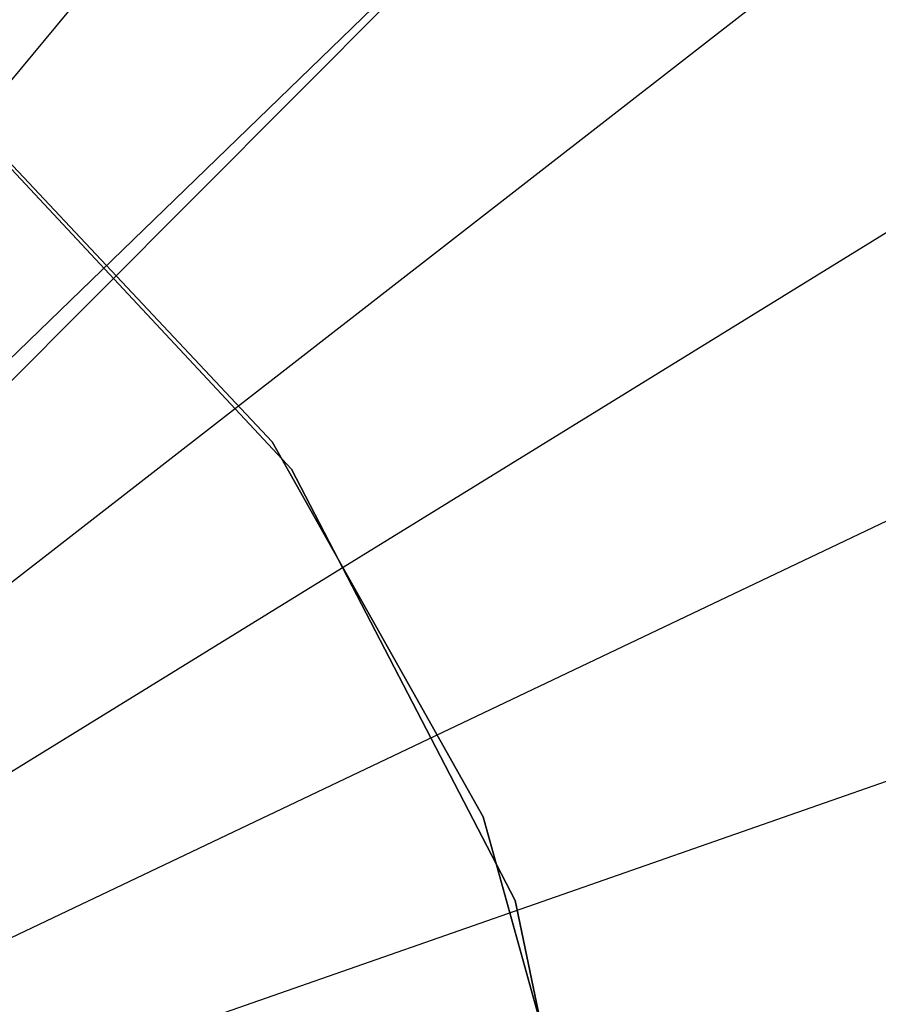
# Model space of a CAD drawing. Extents: x 0 to 27.3, y 0 to 27.3.
# Tile 87 of 117: x 14.382 to 14.911, y 13.934 to 14.541. Entities that reach past the tile are written whole.
import ezdxf

# ---------------------------------------------------------------- set-up
doc = ezdxf.new("R2010")
doc.units = 0
doc.header["$LTSCALE"] = 2.54
doc.layers.get('0').update_dxf_attribs({"color": 13, "linetype": 'CONTINUOUS'})

# ---------------------------------------------------------------- blocks, each defined once
blk = doc.blocks.new('SPUMPKIN_S_PM_STL_1')
at = {"color": 0}
for p, q in [((20.02992, 14.17532, 222.95525), (20.69536, 14.97645, 223.0262)), ((20.02992, 14.17532, 222.95525), (20.69536, 14.97645, 223.0262)), ((20.07162, 14.13668, 222.95525), (20.81977, 14.86117, 223.0262)), ((20.07162, 14.13668, 222.95525), (20.81977, 14.86117, 223.0262)), ((20.08456, 14.12283, 222.95525), (20.81977, 14.86117, 223.0262)), ((20.08456, 14.12283, 222.95525), (20.81977, 14.86117, 223.0262)), ((20.1089, 14.09377, 222.95525), (20.931, 14.73312, 223.0262)), ((20.1089, 14.09377, 222.95525), (20.931, 14.73312, 223.0262)), ((20.59314, 14.40581, 34.59554), (20.38867, 14.62475, 34.59554)), ((20.38867, 14.62475, 34.79554), (20.59314, 14.40581, 34.79554)), ((20.38867, 14.62475, 34.79554), (20.59314, 14.40581, 34.79554)), ((20.59314, 14.40581, 34.59554), (20.38867, 14.62475, 34.59554)), ((20.58114, 14.42248, 90.37087), (20.39958, 14.61575, 90.37087)), ((20.39958, 14.61575, 90.57087), (20.58114, 14.42248, 90.57087)), ((20.39958, 14.61575, 90.57087), (20.58114, 14.42248, 90.57087)), ((20.58114, 14.42248, 90.37087), (20.39958, 14.61575, 90.37087)), ((20.14131, 14.04707, 222.95525), (21.02772, 14.59379, 223.0262)), ((20.14131, 14.04707, 222.95525), (21.02772, 14.59379, 223.0262)), ((20.16849, 13.99714, 222.95525), (21.10882, 14.44482, 223.0262)), ((20.16849, 13.99714, 222.95525), (21.10882, 14.44482, 223.0262)), ((20.71117, 14.19137, 90.37087), (20.58114, 14.42248, 90.37087)), ((20.58114, 14.42248, 90.57087), (20.71117, 14.19137, 90.57087)), ((20.58114, 14.42248, 90.57087), (20.71117, 14.19137, 90.57087)), ((20.58114, 14.42248, 90.57087), (20.58114, 14.42248, 90.37087)), ((20.71117, 14.19137, 90.37087), (20.58114, 14.42248, 90.37087)), ((20.58114, 14.42248, 90.57087), (20.58114, 14.42248, 90.37087)), ((20.73096, 14.13983, 34.59554), (20.59314, 14.40581, 34.59554)), ((20.59314, 14.40581, 34.79554), (20.73096, 14.13983, 34.79554)), ((20.59314, 14.40581, 34.79554), (20.73096, 14.13983, 34.79554)), ((20.59314, 14.40581, 34.79554), (20.59314, 14.40581, 34.59554)), ((20.73096, 14.13983, 34.59554), (20.59314, 14.40581, 34.59554)), ((20.59314, 14.40581, 34.79554), (20.59314, 14.40581, 34.59554)), ((20.19011, 13.94457, 222.95525), (21.17333, 14.28796, 223.0262)), ((20.19011, 13.94457, 222.95525), (21.17333, 14.28796, 223.0262)), ((20.78212, 13.93585, 90.37087), (20.71117, 14.19137, 90.37087)), ((20.71117, 14.19137, 90.57087), (20.78212, 13.93585, 90.57087)), ((20.71117, 14.19137, 90.57087), (20.78212, 13.93585, 90.57087)), ((20.71117, 14.19137, 90.57087), (20.71117, 14.19137, 90.37087)), ((20.78212, 13.93585, 90.37087), (20.71117, 14.19137, 90.37087)), ((20.71117, 14.19137, 90.57087), (20.71117, 14.19137, 90.37087)), ((20.79191, 13.84653, 34.59554), (20.73096, 14.13983, 34.59554)), ((20.73096, 14.13983, 34.79554), (20.79191, 13.84653, 34.79554)), ((20.73096, 14.13983, 34.79554), (20.79191, 13.84653, 34.79554)), ((20.73096, 14.13983, 34.79554), (20.73096, 14.13983, 34.59554)), ((20.79191, 13.84653, 34.59554), (20.73096, 14.13983, 34.59554)), ((20.73096, 14.13983, 34.79554), (20.73096, 14.13983, 34.59554))]:
    blk.add_line(p, q, dxfattribs=at)

msp = doc.modelspace()

# ---------------------------------------------------------------- block references
at = {"color": 253}
msp.add_blockref('SPUMPKIN_S_PM_STL_1', (-6.0437, -0.14135, -26.09554), dxfattribs=at)

doc.saveas('drawing.dxf')
